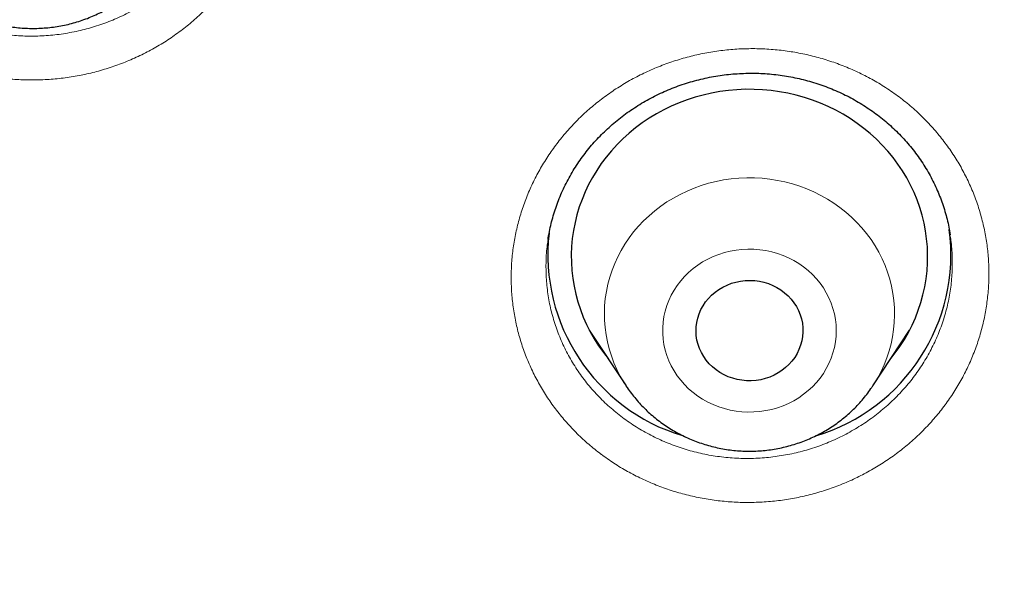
# Model space of a CAD drawing. Header units: millimetres. Extents: x 8 to 436, y 12 to 763.
# Tile 230 of 256: x 245.68 to 253.97, y 729.93 to 734.61. Entities that reach past the tile are written whole.
import ezdxf

# ---------------------------------------------------------------- set-up
doc = ezdxf.new("R2010")
doc.units = ezdxf.units.MM

msp = doc.modelspace()

# ---------------------------------------------------------------- linework, layer by layer
at = {"color": 7, "linetype": 'Continuous', "lineweight": 30}
for p, q in [((250.1338, 732.7603), (250.1329, 732.7546)), ((250.4786, 731.9925), (250.7883, 731.5223)), ((252.8656, 731.5223), (253.1753, 731.9925)), ((250.5254, 731.9214), (250.5124, 731.9343)), ((250.7896, 731.5203), (250.7883, 731.5223))]:
    msp.add_line(p, q, dxfattribs=at)
at = {"color": 252, "linetype": 'Continuous', "lineweight": 0}
for p, q in [((250.5232, 731.9248), (250.5101, 731.9382)), ((253.1497, 731.9482), (253.1388, 731.9371)), ((250.8025, 731.5013), (250.7896, 731.5203))]:
    msp.add_line(p, q, dxfattribs=at)
at = {"color": 7, "linetype": 'Continuous', "lineweight": 30, "flags": 128}
for points in [[(253.0166, 731.7515), (253.0537, 731.7989), (253.0936, 731.855), (253.1307, 731.913), (253.1648, 731.9725), (253.1958, 732.0335), (253.2236, 732.0959), (253.2482, 732.1594), (253.2696, 732.2239), (253.2876, 732.2894), (253.3023, 732.3555), (253.3136, 732.4223), (253.3215, 732.4895), (253.3259, 732.557), (253.3269, 732.6246), (253.3244, 732.6921), (253.3185, 732.7595), (253.3092, 732.8265), (253.2964, 732.893), (253.2803, 732.9589), (253.2608, 733.024), (253.2381, 733.0881), (253.2121, 733.1512), (253.1829, 733.2129), (253.1505, 733.2733), (253.1152, 733.3322), (253.0769, 733.3894), (253.0357, 733.4448), (252.9917, 733.4983), (252.945, 733.5498), (252.8958, 733.5991), (252.8441, 733.6461), (252.7901, 733.6907), (252.7338, 733.7329), (252.6755, 733.7724), (252.6152, 733.8093), (252.5531, 733.8434), (252.4894, 733.8747), (252.4241, 733.9031), (252.3574, 733.9285), (252.2895, 733.9509), (252.2206, 733.9702), (252.1507, 733.9864), (252.0801, 733.9994), (252.009, 734.0092), (251.9374, 734.0158), (251.8655, 734.0191), (251.7936, 734.0193), (251.7217, 734.0161), (251.6501, 734.0098), (251.5789, 734.0002), (251.5082, 733.9874), (251.4383, 733.9715), (251.3693, 733.9524), (251.3014, 733.9302), (251.2346, 733.905), (251.1692, 733.8769), (251.1053, 733.8458), (251.0431, 733.8118), (250.9827, 733.7751), (250.9242, 733.7358), (250.8678, 733.6938), (250.8136, 733.6493), (250.7618, 733.6025), (250.7124, 733.5534), (250.6655, 733.5021), (250.6214, 733.4487), (250.5799, 733.3934), (250.5414, 733.3363), (250.5058, 733.2776), (250.4733, 733.2173), (250.4439, 733.1556), (250.4176, 733.0927), (250.3946, 733.0286), (250.3749, 732.9636), (250.3586, 732.8978), (250.3456, 732.8313), (250.336, 732.7643), (250.3298, 732.6969), (250.3271, 732.6294), (250.3279, 732.5618), (250.332, 732.4943), (250.3397, 732.4271), (250.3507, 732.3603), (250.3652, 732.2941), (250.383, 732.2286), (250.4041, 732.164), (250.4285, 732.1004), (250.4561, 732.0379), (250.4869, 731.9768), (250.5207, 731.9172), (250.5576, 731.8591), (250.5973, 731.8028), (250.6374, 731.7515)], [(251.5464, 731.657), (251.5164, 731.6816), (251.4888, 731.7086), (251.4639, 731.7378), (251.4418, 731.7689), (251.4228, 731.8017), (251.4069, 731.836), (251.3943, 731.8715), (251.385, 731.9079), (251.3793, 731.9449), (251.377, 731.9823), (251.3783, 732.0197), (251.383, 732.0568), (251.3913, 732.0934), (251.4029, 732.1292), (251.4179, 732.1638), (251.4361, 732.1971), (251.4573, 732.2288), (251.4814, 732.2585), (251.5083, 732.2861), (251.5376, 732.3114), (251.5692, 732.3342), (251.6028, 732.3543), (251.6382, 732.3714), (251.675, 732.3856), (251.713, 732.3967), (251.7519, 732.4046), (251.7915, 732.4092), (251.8312, 732.4105), (251.871, 732.4084), (251.9104, 732.4031), (251.9492, 732.3946), (251.987, 732.3828), (252.0235, 732.368), (252.0585, 732.3502), (252.0917, 732.3296), (252.1228, 732.3062), (252.1516, 732.2804), (252.1779, 732.2523), (252.2014, 732.2221), (252.222, 732.1901), (252.2395, 732.1565), (252.2538, 732.1216), (252.2647, 732.0856), (252.2722, 732.0489), (252.2762, 732.0117), (252.2768, 731.9742), (252.2737, 731.9369), (252.2672, 731.9), (252.2573, 731.8638), (252.2439, 731.8286), (252.2273, 731.7946), (252.2076, 731.7621), (252.1849, 731.7313), (252.1594, 731.7026), (252.1313, 731.6761), (252.1008, 731.6521), (252.0682, 731.6306), (252.0337, 731.612), (251.9975, 731.5963), (251.9601, 731.5837), (251.9216, 731.5742), (251.8823, 731.568), (251.8426, 731.565), (251.8028, 731.5654), (251.7632, 731.569), (251.7241, 731.576), (251.6858, 731.5861), (251.6485, 731.5994), (251.6127, 731.6157), (251.5786, 731.635), (251.5464, 731.657)]]:
    msp.add_lwpolyline(points, dxfattribs=at)
at = {"color": 252, "linetype": 'Continuous', "lineweight": 0, "flags": 128}
for points in [[(250.7883, 731.5223), (250.7699, 731.5513), (250.7388, 731.6049), (250.7108, 731.6601), (250.686, 731.7166), (250.6644, 731.7742), (250.6461, 731.8329), (250.6311, 731.8924), (250.6196, 731.9525), (250.6114, 732.0131), (250.6067, 732.0741), (250.6055, 732.1352), (250.6077, 732.1963), (250.6134, 732.2571), (250.6225, 732.3176), (250.6351, 732.3776), (250.651, 732.4369), (250.6702, 732.4952), (250.6927, 732.5526), (250.7185, 732.6087), (250.7474, 732.6634), (250.7793, 732.7167), (250.8142, 732.7682), (250.852, 732.818), (250.8926, 732.8658), (250.9358, 732.9114), (250.9815, 732.9549), (251.0296, 732.996), (251.08, 733.0347), (251.1325, 733.0707), (251.187, 733.1041), (251.2432, 733.1347), (251.3012, 733.1625), (251.3606, 733.1873), (251.4213, 733.2092), (251.4832, 733.2279), (251.5461, 733.2435), (251.6098, 733.256), (251.6741, 733.2653), (251.7388, 733.2713), (251.8037, 733.2741), (251.8688, 733.2736), (251.9337, 733.2699), (251.9983, 733.263), (252.0624, 733.2528), (252.1259, 733.2394), (252.1885, 733.2229), (252.2501, 733.2032), (252.3105, 733.1806), (252.3695, 733.1549), (252.427, 733.1263), (252.4828, 733.0949), (252.5367, 733.0607), (252.5886, 733.0239), (252.6383, 732.9845), (252.6858, 732.9427), (252.7308, 732.8986), (252.7732, 732.8523), (252.813, 732.804), (252.85, 732.7537), (252.8841, 732.7016), (252.9151, 732.6479), (252.9431, 732.5928), (252.968, 732.5363), (252.9896, 732.4787), (253.0079, 732.42), (253.0228, 732.3605), (253.0344, 732.3004), (253.0425, 732.2398), (253.0472, 732.1788), (253.0485, 732.1177), (253.0462, 732.0566), (253.0406, 731.9958), (253.0314, 731.9352), (253.0189, 731.8753), (253.003, 731.816), (252.9837, 731.7577), (252.9612, 731.7003), (252.9355, 731.6442), (252.9066, 731.5894), (252.8746, 731.5362), (252.8657, 731.5225)], [(252.2824, 732.5243), (252.2419, 732.5525), (252.1995, 732.5781), (252.1552, 732.6008), (252.1094, 732.6206), (252.0623, 732.6374), (252.014, 732.6511), (251.9648, 732.6617), (251.915, 732.669), (251.8648, 732.6731), (251.8144, 732.6739), (251.764, 732.6715), (251.714, 732.6657), (251.6644, 732.6568), (251.6157, 732.6447), (251.568, 732.6294), (251.5215, 732.6111), (251.4764, 732.5898), (251.433, 732.5656), (251.3915, 732.5387), (251.3521, 732.5092), (251.3149, 732.4771), (251.2802, 732.4428), (251.2481, 732.4062), (251.2188, 732.3677), (251.1923, 732.3274), (251.1689, 732.2854), (251.1486, 732.2421), (251.1315, 732.1975), (251.1178, 732.1519), (251.1074, 732.1055), (251.1004, 732.0586), (251.097, 732.0113), (251.097, 731.9639), (251.1004, 731.9166), (251.1074, 731.8697), (251.1178, 731.8233), (251.1315, 731.7778), (251.1486, 731.7332), (251.1689, 731.6898), (251.1923, 731.6478), (251.2188, 731.6075), (251.2481, 731.569), (251.2802, 731.5324), (251.3149, 731.4981), (251.3521, 731.4661), (251.3915, 731.4365), (251.433, 731.4096), (251.4764, 731.3854), (251.5215, 731.3641), (251.568, 731.3458), (251.6157, 731.3306), (251.6644, 731.3184), (251.714, 731.3095), (251.764, 731.3038), (251.8144, 731.3013), (251.8648, 731.3021), (251.915, 731.3062), (251.9648, 731.3135), (252.014, 731.3241), (252.0623, 731.3378), (252.1094, 731.3546), (252.1552, 731.3744), (252.1995, 731.3972), (252.2419, 731.4227), (252.2824, 731.451), (252.3207, 731.4818), (252.3567, 731.515), (252.3901, 731.5504), (252.4209, 731.588), (252.4488, 731.6275), (252.4738, 731.6686), (252.4956, 731.7113), (252.5143, 731.7553), (252.5297, 731.8004), (252.5418, 731.8464), (252.5505, 731.8931), (252.5557, 731.9403), (252.5574, 731.9876), (252.5557, 732.035), (252.5505, 732.0821), (252.5418, 732.1288), (252.5297, 732.1748), (252.5143, 732.2199), (252.4956, 732.2639), (252.4738, 732.3066), (252.4488, 732.3478), (252.4209, 732.3872), (252.3901, 732.4248), (252.3567, 732.4602), (252.3207, 732.4935), (252.2824, 732.5243)]]:
    msp.add_lwpolyline(points, dxfattribs=at)
at = {"color": 7, "linetype": 'Continuous', "lineweight": 30}
for centre, radius, start, end in [((251.7234, 732.6285), 1.5934, 173.48816, 253.1982), ((251.9278, 732.6296), 1.5954, 286.66057, 7.58025)]:
    msp.add_arc(centre, radius, start, end, dxfattribs=at)
for points, knots in [([(279.178, 720.7214), (279.1775, 720.7301), (279.1765, 720.7475), (279.1747, 720.7797), (279.1724, 720.8184), (279.1698, 720.8625), (279.167, 720.9097), (279.1632, 720.9723), (279.1582, 721.052), (279.1528, 721.1359), (279.1477, 721.2125), (279.1433, 721.277), (279.1389, 721.339), (279.135, 721.3948), (279.1314, 721.4437), (279.1283, 721.4856), (279.1257, 721.5205), (279.1236, 721.5488), (279.1217, 721.5736), (279.1199, 721.5982), (279.1177, 721.6256), (279.1148, 721.6631), (279.111, 721.7121), (279.106, 721.7742), (279.0983, 721.8686), (279.0876, 721.9952), (279.0737, 722.1537), (279.0585, 722.3193), (279.0419, 722.492), (279.0239, 722.6715), (278.9997, 722.9034), (278.969, 723.1811), (278.9314, 723.4983), (278.9026, 723.727), (278.884, 723.8693), (278.8764, 723.9268), (278.8697, 723.977), (278.864, 724.0195), (278.8593, 724.0544), (278.8556, 724.0814), (278.8528, 724.1017), (278.8504, 724.1198), (278.8475, 724.1405), (278.8438, 724.1672), (278.8387, 724.204), (278.832, 724.2519), (278.8238, 724.31), (278.8149, 724.3727), (278.8056, 724.4371), (278.7929, 724.5245), (278.7763, 724.636), (278.7542, 724.7819), (278.7294, 724.942), (278.7015, 725.117), (278.6681, 725.3211), (278.6284, 725.5555), (278.5818, 725.8213), (278.5316, 726.0969), (278.4776, 726.3821), (278.4325, 726.6123), (278.3977, 726.7846), (278.3749, 726.8965), (278.3515, 727.0096), (278.328, 727.1216), (278.3052, 727.229), (278.2842, 727.3264), (278.2654, 727.4129), (278.2487, 727.4888), (278.2338, 727.5561), (278.2208, 727.6148), (278.2102, 727.6618), (278.202, 727.6983), (278.1958, 727.7255), (278.1908, 727.7479), (278.1868, 727.7654), (278.1836, 727.7795), (278.1802, 727.7943), (278.1758, 727.8137), (278.1697, 727.8402), (278.1622, 727.8728), (278.1536, 727.9103), (278.1411, 727.9642), (278.1241, 728.0369), (278.102, 728.1312), (278.0768, 728.2371), (278.0485, 728.3545), (278.0156, 728.4892), (277.9785, 728.6391), (277.9381, 728.7995), (277.8972, 728.9596), (277.8564, 729.1164), (277.8159, 729.2699), (277.7757, 729.42), (277.7358, 729.5668), (277.6863, 729.7462), (277.6275, 729.956), (277.5593, 730.1934), (277.4927, 730.4204), (277.428, 730.637), (277.3651, 730.8431), (277.3045, 731.0387), (277.2462, 731.2237), (277.1893, 731.4013), (277.1341, 731.5712), (277.0809, 731.7328), (277.0401, 731.855), (277.0111, 731.9412), (276.993, 731.9949), (276.9754, 732.0467), (276.9587, 732.0957), (276.9436, 732.1399), (276.9307, 732.1773), (276.9205, 732.207), (276.9119, 732.2319), (276.9032, 732.257), (276.8927, 732.2875), (276.8796, 732.3253), (276.8628, 732.3734), (276.8427, 732.4306), (276.8201, 732.4951), (276.7965, 732.5618), (276.7609, 732.6621), (276.7119, 732.7985), (276.6483, 732.9734), (276.5804, 733.1578), (276.5079, 733.3515), (276.4309, 733.5546), (276.3489, 733.7671), (276.2618, 733.9895), (276.1689, 734.2225), (276.0701, 734.4662), (275.9651, 734.7206), (275.8537, 734.9855), (275.7356, 735.2608), (275.6107, 735.5466), (275.501, 735.7922), (275.4089, 735.9955), (275.3373, 736.1519), (275.2666, 736.3046), (275.199, 736.4491), (275.1357, 736.5833), (275.0787, 736.7029), (275.028, 736.8086), (274.9832, 736.9014), (274.947, 736.976), (274.9186, 737.0343), (274.8976, 737.0773), (274.8789, 737.1153), (274.8636, 737.1465), (274.8519, 737.1702), (274.8437, 737.1868), (274.8372, 737.2), (274.8307, 737.2132), (274.8213, 737.2322), (274.8083, 737.2584), (274.7913, 737.2927), (274.7703, 737.3349), (274.7452, 737.3853), (274.7157, 737.4441), (274.6823, 737.5106), (274.6451, 737.5843), (274.558, 737.756), (274.4212, 738.0218), (274.2515, 738.3441), (274.0982, 738.6299), (273.962, 738.8798), (273.8248, 739.1277), (273.6856, 739.3754), (273.5306, 739.6471), (273.357, 739.9461), (273.1626, 740.2745), (272.959, 740.6116), (272.7548, 740.9429), (272.5507, 741.2676), (272.3897, 741.519), (272.2668, 741.7085), (272.1861, 741.832), (272.1082, 741.9503), (272.0328, 742.064), (271.9604, 742.1727), (271.8911, 742.2758), (271.8272, 742.3704), (271.7688, 742.4566), (271.7157, 742.5344), (271.669, 742.6026), (271.6283, 742.6618), (271.5936, 742.7121), (271.5641, 742.7547), (271.5403, 742.7891), (271.5214, 742.8163), (271.5038, 742.8417), (271.4833, 742.8711), (271.4572, 742.9085), (271.4254, 742.954), (271.388, 743.0074), (271.3451, 743.0683), (271.2967, 743.1368), (271.2426, 743.213), (271.1824, 743.2976), (271.1158, 743.3905), (271.0428, 743.4919), (270.9646, 743.5997), (270.8832, 743.7114), (270.7189, 743.9351), (270.4816, 744.2532), (270.1673, 744.6642), (269.8501, 745.0697), (269.5172, 745.4852), (269.1682, 745.9102), (268.8609, 746.2751), (268.6004, 746.5784), (268.3917, 746.8179), (268.1876, 747.049), (267.9884, 747.2713), (267.7944, 747.4852), (267.6056, 747.6906), (267.4223, 747.8878), (267.2789, 748.0402), (267.1742, 748.1506), (267.1068, 748.2214), (267.0403, 748.2909), (266.9759, 748.3579), (266.9156, 748.4204), (266.8615, 748.4763), (266.8145, 748.5247), (266.7752, 748.565), (266.7433, 748.5977), (266.7186, 748.623), (266.6999, 748.642), (266.6837, 748.6586), (266.6659, 748.6767), (266.6378, 748.7053), (266.5981, 748.7457), (266.546, 748.7984), (266.4844, 748.8606), (266.4129, 748.9325), (266.3309, 749.0145), (266.2398, 749.1051), (266.1396, 749.2043), (266.0368, 749.3053), (265.9324, 749.4073), (265.8273, 749.5092), (265.7156, 749.6169), (265.5971, 749.7302), (265.4722, 749.8489), (265.2836, 750.0267), (265.0338, 750.2591), (264.7075, 750.5569), (264.3661, 750.8625), (264.0097, 751.1748), (263.6567, 751.478), (263.3072, 751.7721), (262.9613, 752.0573), (262.6195, 752.3339), (262.2816, 752.602), (261.9705, 752.8442), (261.6857, 753.0624), (261.4265, 753.2581), (261.1689, 753.4499), (260.9128, 753.6377), (260.6584, 753.8218), (260.4057, 754.0021), (260.1549, 754.1786), (259.9491, 754.3215), (259.7909, 754.4302), (259.6828, 754.504), (259.5838, 754.5713), (259.4939, 754.632), (259.4262, 754.6776), (259.3781, 754.7098), (259.3473, 754.7304), (259.3183, 754.7497), (259.2922, 754.7672), (259.2709, 754.7814), (259.2561, 754.7912), (259.2467, 754.7975), (259.2397, 754.8022), (259.2274, 754.8103), (259.2064, 754.8242), (259.1745, 754.8454), (259.1342, 754.8721), (259.0854, 754.9043), (259.0282, 754.942), (258.9624, 754.9851), (258.8881, 755.0337), (258.8052, 755.0877), (258.7136, 755.1469), (258.6136, 755.2114), (258.5068, 755.2798), (258.3954, 755.3508), (258.2816, 755.4228), (258.1329, 755.5163), (257.9476, 755.6318), (257.7241, 755.7694), (257.475, 755.9209), (257.1988, 756.0864), (256.8943, 756.2659), (256.5795, 756.4484), (256.2542, 756.6336), (255.9185, 756.8213), (255.572, 757.0113), (255.2251, 757.1978), (254.8783, 757.3807), (254.5321, 757.5597), (254.1767, 757.7398), (253.8119, 757.9209), (253.4376, 758.1027), (253.0726, 758.2761), (252.7178, 758.4411), (252.3757, 758.597), (252.0324, 758.7502), (251.6924, 758.8988), (251.3584, 759.0417), (251.0306, 759.1791), (250.6987, 759.3154), (250.3632, 759.4503), (250.0247, 759.5834), (249.694, 759.7106), (249.3714, 759.832), (249.0414, 759.9536), (248.705, 760.0747), (248.3631, 760.1949), (248.0325, 760.3084), (247.7132, 760.4156), (247.407, 760.516), (247.1139, 760.6101), (246.834, 760.6981), (246.5653, 760.7808), (246.324, 760.8536), (246.109, 760.9174), (245.9187, 760.9729), (245.7349, 761.0259), (245.5534, 761.0774), (245.3503, 761.1342), (245.1209, 761.1972), (244.8639, 761.2663), (244.5851, 761.3398), (244.2834, 761.4172), (243.958, 761.4985), (243.6206, 761.5804), (243.2712, 761.6625), (242.9098, 761.7447), (242.5437, 761.825), (242.1734, 761.9034), (241.7994, 761.9796), (241.4145, 762.0549), (241.0188, 762.1291), (240.625, 762.1996), (240.2337, 762.2665), (239.8458, 762.3297), (239.4513, 762.3908), (239.0534, 762.4491), (238.6552, 762.5043), (238.2576, 762.5561), (237.7508, 762.618), (237.1351, 762.6862), (236.411, 762.7558), (235.6723, 762.8161), (234.9192, 762.8662), (234.152, 762.9053), (233.3883, 762.9325), (232.6282, 762.948), (231.933, 762.9515), (231.3023, 762.9462), (230.7357, 762.935), (230.1715, 762.9174), (229.6102, 762.8935), (229.0541, 762.8636), (228.5159, 762.8287), (227.9972, 762.7895), (227.4978, 762.7467), (227.0073, 762.6998), (226.5257, 762.649), (226.0351, 762.5925), (225.5365, 762.53), (225.0305, 762.4613), (224.5357, 762.3891), (224.052, 762.3136), (223.5794, 762.2352), (223.118, 762.1541), (222.6677, 762.0707), (222.2078, 761.9813), (221.7345, 761.8845), (221.2431, 761.779), (220.7494, 761.6677), (220.2524, 761.5503), (219.7523, 761.4268), (219.2491, 761.297), (218.7823, 761.1712), (218.3521, 761.051), (217.9588, 760.9377), (217.5636, 760.8201), (217.193, 760.7065), (216.8448, 760.5969), (216.5173, 760.4913), (216.1822, 760.3806), (215.8333, 760.2626), (215.4706, 760.1367), (215.0939, 760.0026), (214.7091, 759.8619), (214.3164, 759.7146), (213.9159, 759.5604), (213.5079, 759.399), (213.104, 759.2349), (212.7044, 759.0684), (212.3088, 758.8994), (211.9055, 758.7229), (211.4948, 758.5386), (211.0767, 758.3462), (210.6515, 758.1456), (210.2193, 757.9364), (209.7803, 757.7185), (209.3347, 757.4916), (208.8828, 757.2555), (208.4246, 757.0099), (208.0492, 756.8033), (207.7573, 756.6397), (207.5502, 756.5223), (207.3421, 756.403), (207.1359, 756.2833), (206.9347, 756.1652), (206.7452, 756.0528), (206.5678, 755.9464), (206.4021, 755.8462), (206.2442, 755.7498), (206.0941, 755.6574), (205.9451, 755.565), (205.798, 755.4729), (205.6535, 755.3818), (205.5192, 755.2964), (205.3949, 755.2169), (205.2813, 755.1437), (205.178, 755.0768), (205.0851, 755.0162), (205.0016, 754.9615), (204.9317, 754.9156), (204.874, 754.8775), (204.8268, 754.8463), (204.7838, 754.8178), (204.7436, 754.791), (204.7053, 754.7655), (204.665, 754.7386), (204.6198, 754.7084), (204.5669, 754.6729), (204.5072, 754.6327), (204.4345, 754.5837), (204.3481, 754.5251), (204.2468, 754.456), (204.1364, 754.3803), (204.0168, 754.2978), (203.889, 754.209), (203.7532, 754.1139), (203.6095, 754.0126), (203.4573, 753.9044), (203.2955, 753.7884), (203.1251, 753.6651), (202.95, 753.5372), (202.7753, 753.4082), (202.6037, 753.2805), (202.4355, 753.154), (202.2706, 753.0289), (202.0683, 752.8739), (201.8309, 752.6899), (201.5613, 752.4776), (201.3018, 752.2702), (201.0522, 752.0679), (200.8138, 751.8719), (200.5863, 751.6824), (200.3694, 751.4995), (200.1616, 751.3221), (199.9615, 751.1492), (199.7691, 750.981), (199.5845, 750.8178), (199.4087, 750.6609), (199.2407, 750.5093), (199.079, 750.362), (198.9224, 750.218), (198.7501, 750.058), (198.5636, 749.883), (198.3648, 749.6941), (198.175, 749.5116), (197.9942, 749.3358), (197.8526, 749.1966), (197.7474, 749.0924), (197.6762, 749.0216), (197.6066, 748.9521), (197.5396, 748.8848), (197.4811, 748.8259), (197.4322, 748.7764), (197.3931, 748.7367), (197.359, 748.7021), (197.3297, 748.6722), (197.305, 748.6471), (197.2827, 748.6243), (197.2593, 748.6003), (197.2312, 748.5716), (197.1974, 748.5369), (197.1579, 748.4963), (197.1126, 748.4495), (197.0616, 748.3968), (196.9992, 748.332), (196.9245, 748.2541), (196.8364, 748.1617), (196.7395, 748.0596), (196.6339, 747.9475), (196.4999, 747.8043), (196.3411, 747.6329), (196.1618, 747.437), (195.9855, 747.2423), (195.8131, 747.0496), (195.6443, 746.8588), (195.451, 746.6377), (195.2349, 746.3871), (194.998, 746.1078), (194.7691, 745.8336), (194.5482, 745.5646), (194.3363, 745.3026), (194.1332, 745.0476), (193.9385, 744.7996), (193.7509, 744.5572), (193.5896, 744.3459), (193.4539, 744.166), (193.3436, 744.0186), (193.2399, 743.8788), (193.1431, 743.7474), (193.0532, 743.6242), (192.9713, 743.5114), (192.8973, 743.4088), (192.8307, 743.3159), (192.7699, 743.2307), (192.7149, 743.1531), (192.6636, 743.0807), (192.6167, 743.0141), (192.5747, 742.9541), (192.5397, 742.9041), (192.5145, 742.868), (192.4969, 742.8426), (192.4833, 742.8231), (192.4667, 742.7991), (192.4449, 742.7678), (192.4173, 742.7278), (192.3858, 742.6822), (192.351, 742.6316), (192.3136, 742.5772), (192.2734, 742.5185), (192.232, 742.4576), (192.1903, 742.3963), (192.1486, 742.3346), (192.0434, 742.1786), (191.8638, 741.909), (191.611, 741.5213), (191.4016, 741.1921), (191.2433, 740.939), (191.1344, 740.7632), (191.0214, 740.5787), (190.9037, 740.3843), (190.7812, 740.1796), (190.6542, 739.9646), (190.5234, 739.7403), (190.389, 739.5065), (190.2615, 739.2816), (190.1413, 739.0666), (190.0288, 738.8629), (189.9145, 738.6532), (189.7986, 738.4378), (189.698, 738.2481), (189.6147, 738.0895), (189.5508, 737.9667), (189.492, 737.853), (189.4384, 737.7485), (189.3899, 737.6533), (189.3463, 737.5673), (189.3076, 737.4906), (189.2747, 737.4251), (189.2473, 737.3701), (189.2248, 737.3251), (189.2062, 737.2877), (189.1912, 737.2575), (189.1782, 737.2311), (189.165, 737.2044), (189.149, 737.172), (189.1291, 737.1317), (189.1049, 737.0822), (189.0762, 737.0236), (189.0433, 736.956), (189.0092, 736.8856), (188.9744, 736.8137), (188.9402, 736.7423), (188.9048, 736.6684), (188.8694, 736.5938), (188.7948, 736.4362), (188.6837, 736.1982), (188.5526, 735.9112), (188.4403, 735.6609), (188.3446, 735.4445), (188.2495, 735.226), (188.1525, 734.9997), (188.052, 734.7614), (187.9482, 734.5109), (187.8413, 734.248), (187.7314, 733.9726), (187.619, 733.6848), (187.5295, 733.4507), (187.4632, 733.2744), (187.4211, 733.1615), (187.3806, 733.052), (187.3426, 732.9485), (187.3074, 732.8518), (187.2733, 732.7573), (187.2405, 732.6658), (187.2093, 732.5783), (187.1818, 732.5004), (187.1582, 732.4335), (187.1385, 732.377), (187.1223, 732.3307), (187.1091, 732.2925), (187.0987, 732.2625), (187.09, 732.2373), (187.0813, 732.2123), (187.0705, 732.1809), (187.0566, 732.1404), (187.0391, 732.0892), (187.0182, 732.0277), (186.9939, 731.9561), (186.9682, 731.8796), (186.9413, 731.7993), (186.9137, 731.7162), (186.8839, 731.626), (186.8521, 731.5286), (186.8186, 731.4255), (186.769, 731.2713), (186.7052, 731.0699), (186.6202, 730.7958), (186.5305, 730.4995), (186.4373, 730.1823), (186.3491, 729.8735), (186.2657, 729.5732), (186.1866, 729.2802), (186.1061, 728.9737), (186.0247, 728.6534), (185.9623, 728.3996), (185.9218, 728.2312), (185.9017, 728.1466), (185.8828, 728.0666), (185.8659, 727.9943), (185.8514, 727.9319), (185.8397, 727.8812), (185.8306, 727.8414), (185.8236, 727.8109), (185.8175, 727.7841), (185.8114, 727.7575), (185.8049, 727.7286), (185.7978, 727.6973), (185.7878, 727.6531), (185.7747, 727.5943), (185.758, 727.5194), (185.7382, 727.4295), (185.7151, 727.3234), (185.6885, 727.1995), (185.6599, 727.0643), (185.6294, 726.9175), (185.5971, 726.7593), (185.5631, 726.5897), (185.5288, 726.4141), (185.4942, 726.2333), (185.4595, 726.0477), (185.4239, 725.8525), (185.3877, 725.6477), (185.3508, 725.4333), (185.314, 725.2129), (185.2776, 724.9866), (185.2491, 724.8039), (185.2281, 724.665), (185.2147, 724.5756), (185.2024, 724.4921), (185.1907, 724.4117), (185.1798, 724.3356), (185.1699, 724.2653), (185.1616, 724.2065), (185.1549, 724.1583), (185.1496, 724.1192), (185.1451, 724.0864), (185.1401, 724.0502), (185.1339, 724.0039), (185.1257, 723.9428), (185.116, 723.8695), (185.1049, 723.7841), (185.0924, 723.6867), (185.0788, 723.5783), (185.0646, 723.4626), (185.0475, 723.3198), (185.0279, 723.1516), (185.003, 722.928), (184.9757, 722.6704), (184.9468, 722.3775), (184.9257, 722.148), (184.9118, 721.9878), (184.9046, 721.9029), (184.8984, 721.8287), (184.8933, 721.7652), (184.889, 721.7123), (184.8857, 721.6701), (184.8835, 721.6413), (184.8821, 721.6231), (184.8811, 721.6103), (184.8798, 721.5942), (184.8781, 721.5713), (184.8758, 721.5409), (184.873, 721.5031), (184.8677, 721.432), (184.8601, 721.3269), (184.8522, 721.2115), (184.8458, 721.1138), (184.8409, 721.0375), (184.8362, 720.9631), (184.832, 720.8932), (184.8282, 720.83), (184.825, 720.7735), (184.823, 720.738), (184.822, 720.7214)], [0, 0, 0, 0, 0.000191, 0.000381, 0.000677, 0.000995, 0.001342, 0.001718, 0.00237, 0.003096, 0.003563, 0.004054, 0.004515, 0.004925, 0.005284, 0.005591, 0.005847, 0.006052, 0.006215, 0.006394, 0.006595, 0.00682, 0.00722, 0.007678, 0.008192, 0.009307, 0.010475, 0.011696, 0.012969, 0.014295, 0.015667, 0.018103, 0.020449, 0.022705, 0.023183, 0.023611, 0.023983, 0.024298, 0.024557, 0.02476, 0.024899, 0.02501, 0.025162, 0.02536, 0.025604, 0.025981, 0.026429, 0.026899, 0.027378, 0.027866, 0.02885, 0.029868, 0.031124, 0.032428, 0.033781, 0.035692, 0.037679, 0.03974, 0.041876, 0.044087, 0.044917, 0.045756, 0.046606, 0.047465, 0.048283, 0.049028, 0.049664, 0.050235, 0.050742, 0.051184, 0.051562, 0.051804, 0.05201, 0.052178, 0.05231, 0.052405, 0.052498, 0.052644, 0.052845, 0.053099, 0.053382, 0.053694, 0.054319, 0.055032, 0.055832, 0.056721, 0.057698, 0.058892, 0.060132, 0.061348, 0.06254, 0.063707, 0.06485, 0.065968, 0.067063, 0.068956, 0.070772, 0.07251, 0.074171, 0.075755, 0.077259, 0.078684, 0.080027, 0.081368, 0.082617, 0.083775, 0.084205, 0.084621, 0.085022, 0.085409, 0.08576, 0.086051, 0.086281, 0.086451, 0.086631, 0.086868, 0.087161, 0.087511, 0.087991, 0.088496, 0.089015, 0.089548, 0.090839, 0.092205, 0.093647, 0.095164, 0.096757, 0.098425, 0.100175, 0.102013, 0.10394, 0.105956, 0.108061, 0.110255, 0.112538, 0.114909, 0.116161, 0.117436, 0.118684, 0.119851, 0.120936, 0.121939, 0.122755, 0.123508, 0.124198, 0.124575, 0.12493, 0.125247, 0.125503, 0.125692, 0.125825, 0.12591, 0.126014, 0.126149, 0.126375, 0.126654, 0.126989, 0.127407, 0.127888, 0.128432, 0.129038, 0.129696, 0.132651, 0.135588, 0.137673, 0.13975, 0.141817, 0.143875, 0.145964, 0.148655, 0.151434, 0.154301, 0.157256, 0.159929, 0.162671, 0.163766, 0.164856, 0.165886, 0.166854, 0.167829, 0.168731, 0.16956, 0.170317, 0.171, 0.17161, 0.172119, 0.172562, 0.172941, 0.173248, 0.173473, 0.173662, 0.173921, 0.174252, 0.174655, 0.175131, 0.17567, 0.176278, 0.176956, 0.177704, 0.178537, 0.179443, 0.180421, 0.181434, 0.182449, 0.186456, 0.190059, 0.193687, 0.197633, 0.201607, 0.20561, 0.207968, 0.210263, 0.212486, 0.214638, 0.216719, 0.218728, 0.220667, 0.222534, 0.223248, 0.223952, 0.224644, 0.225325, 0.225959, 0.226518, 0.227003, 0.227413, 0.227734, 0.227988, 0.228175, 0.228311, 0.228488, 0.228721, 0.229176, 0.229709, 0.230321, 0.231064, 0.231897, 0.23282, 0.233834, 0.234938, 0.235926, 0.236978, 0.238092, 0.239269, 0.240508, 0.241803, 0.244849, 0.247848, 0.251304, 0.254697, 0.258026, 0.261293, 0.264498, 0.267639, 0.270717, 0.273737, 0.276079, 0.278395, 0.280684, 0.282947, 0.285184, 0.287394, 0.289578, 0.291731, 0.292742, 0.293673, 0.294524, 0.295295, 0.295987, 0.296265, 0.296529, 0.296777, 0.297009, 0.297198, 0.297323, 0.297388, 0.297439, 0.297503, 0.297703, 0.297975, 0.298319, 0.298734, 0.299221, 0.299781, 0.300411, 0.301114, 0.301889, 0.302735, 0.30365, 0.304592, 0.305548, 0.306518, 0.308333, 0.310196, 0.312105, 0.314538, 0.317044, 0.319622, 0.322273, 0.324996, 0.327793, 0.330661, 0.333355, 0.336109, 0.338925, 0.341801, 0.344739, 0.347737, 0.350356, 0.353019, 0.355689, 0.358305, 0.360864, 0.363367, 0.365814, 0.368441, 0.371, 0.373491, 0.375915, 0.378271, 0.380907, 0.383452, 0.385907, 0.388272, 0.390547, 0.392693, 0.394752, 0.396724, 0.398609, 0.400054, 0.401443, 0.402777, 0.404078, 0.405411, 0.407213, 0.409078, 0.411006, 0.413274, 0.415623, 0.418054, 0.420567, 0.423161, 0.425837, 0.428435, 0.431105, 0.433848, 0.436663, 0.439551, 0.44224, 0.444988, 0.447794, 0.450609, 0.453417, 0.456219, 0.459013, 0.464116, 0.469195, 0.47425, 0.479638, 0.484999, 0.490332, 0.495638, 0.500915, 0.504886, 0.508841, 0.51278, 0.516704, 0.520603, 0.52444, 0.527998, 0.531497, 0.534937, 0.538319, 0.541643, 0.545283, 0.54885, 0.552344, 0.555766, 0.559114, 0.562389, 0.565592, 0.568721, 0.572219, 0.575729, 0.579271, 0.582845, 0.586452, 0.590091, 0.593762, 0.596611, 0.599479, 0.602366, 0.60528, 0.607631, 0.610045, 0.612522, 0.615062, 0.617802, 0.620612, 0.623492, 0.626441, 0.629461, 0.63255, 0.635709, 0.63867, 0.641702, 0.644806, 0.647981, 0.651228, 0.654547, 0.657937, 0.661399, 0.664933, 0.668539, 0.672216, 0.675965, 0.677637, 0.679323, 0.681023, 0.682733, 0.684393, 0.685983, 0.687418, 0.688792, 0.690104, 0.691354, 0.692542, 0.693837, 0.69505, 0.69618, 0.697228, 0.698193, 0.699061, 0.699849, 0.700558, 0.701188, 0.701634, 0.702031, 0.702395, 0.702734, 0.70306, 0.703378, 0.703765, 0.704221, 0.704735, 0.7053, 0.706091, 0.706963, 0.707915, 0.708949, 0.710063, 0.711236, 0.712488, 0.713817, 0.715224, 0.716741, 0.71831, 0.719859, 0.721384, 0.722884, 0.72436, 0.725812, 0.728339, 0.730788, 0.733161, 0.735456, 0.737675, 0.739779, 0.741808, 0.743763, 0.745644, 0.747486, 0.749251, 0.750939, 0.752551, 0.754116, 0.755642, 0.757128, 0.759176, 0.761145, 0.763034, 0.764845, 0.766577, 0.767315, 0.768037, 0.768743, 0.769434, 0.770083, 0.770535, 0.770935, 0.771285, 0.771583, 0.771839, 0.772043, 0.772273, 0.772561, 0.772909, 0.773317, 0.773785, 0.774313, 0.774901, 0.775725, 0.776643, 0.777657, 0.778765, 0.779967, 0.781894, 0.783814, 0.785706, 0.787571, 0.789408, 0.791217, 0.793926, 0.796571, 0.79915, 0.801666, 0.804116, 0.806459, 0.80874, 0.810958, 0.813114, 0.814516, 0.815854, 0.817115, 0.818299, 0.819404, 0.820432, 0.821329, 0.822158, 0.822917, 0.823607, 0.824228, 0.824849, 0.82538, 0.825823, 0.826177, 0.826339, 0.826495, 0.826696, 0.826973, 0.827326, 0.827754, 0.82818, 0.828663, 0.829192, 0.829729, 0.830267, 0.830807, 0.83135, 0.834367, 0.837866, 0.841441, 0.842878, 0.844381, 0.845955, 0.847599, 0.849345, 0.851164, 0.853056, 0.855021, 0.857059, 0.858711, 0.860408, 0.86215, 0.863938, 0.865764, 0.866852, 0.867862, 0.868797, 0.869654, 0.870435, 0.871139, 0.871767, 0.872318, 0.872747, 0.873114, 0.87342, 0.873663, 0.873853, 0.874064, 0.874317, 0.874646, 0.875049, 0.875525, 0.876075, 0.876699, 0.87724, 0.877827, 0.878434, 0.879038, 0.879637, 0.88226, 0.884799, 0.886562, 0.888282, 0.889995, 0.891796, 0.893689, 0.895676, 0.897756, 0.899929, 0.902195, 0.904553, 0.905442, 0.90634, 0.907203, 0.908012, 0.908767, 0.909468, 0.910225, 0.910907, 0.911513, 0.912045, 0.912469, 0.91283, 0.913126, 0.913358, 0.91353, 0.913714, 0.91394, 0.914259, 0.914657, 0.915134, 0.915689, 0.916323, 0.916911, 0.917554, 0.918251, 0.919003, 0.91981, 0.92064, 0.922571, 0.924464, 0.926964, 0.929394, 0.931755, 0.934046, 0.93627, 0.938449, 0.941038, 0.943564, 0.944215, 0.944862, 0.945483, 0.946029, 0.946501, 0.946898, 0.947178, 0.947402, 0.947587, 0.947786, 0.948004, 0.948241, 0.948495, 0.949004, 0.949568, 0.950188, 0.951034, 0.951966, 0.952982, 0.954085, 0.955272, 0.956545, 0.957902, 0.95922, 0.960609, 0.962069, 0.963599, 0.9652, 0.966873, 0.968535, 0.970262, 0.970958, 0.971637, 0.972259, 0.972822, 0.973432, 0.973955, 0.974392, 0.974743, 0.975029, 0.975262, 0.975473, 0.975837, 0.97629, 0.976833, 0.977464, 0.978186, 0.978996, 0.979869, 0.980753, 0.982163, 0.983598, 0.985707, 0.987868, 0.990081, 0.990785, 0.991411, 0.991958, 0.992426, 0.992816, 0.993126, 0.993358, 0.993453, 0.993528, 0.99364, 0.993808, 0.994032, 0.994312, 0.99464, 0.995599, 0.996627, 0.997179, 0.997748, 0.998306, 0.998808, 0.999257, 0.999653, 1, 1, 1, 1]), ([(244.7612, 735.0795), (244.768, 735.0692), (244.7858, 735.0422), (244.8176, 735.0002), (244.8563, 734.9536), (244.8974, 734.9089), (244.9408, 734.8662), (244.9864, 734.8257), (245.034, 734.7875), (245.0837, 734.7516), (245.1351, 734.7182), (245.1883, 734.6872), (245.243, 734.6589), (245.2992, 734.6333), (245.3566, 734.6105), (245.4152, 734.5904), (245.4748, 734.5733), (245.5353, 734.559), (245.5964, 734.5477), (245.6581, 734.5394), (245.7202, 734.5341), (245.7824, 734.5319), (245.8447, 734.5327), (245.907, 734.5365), (245.9689, 734.5434), (246.0304, 734.5532), (246.0914, 734.5661), (246.1515, 734.5819), (246.2108, 734.6006), (246.269, 734.6223), (246.3261, 734.6467), (246.3817, 734.6739), (246.4359, 734.7037), (246.4884, 734.7362), (246.5391, 734.7712), (246.5879, 734.8086), (246.6347, 734.8484), (246.6793, 734.8904), (246.7216, 734.9345), (246.7617, 734.9805), (246.7989, 735.0286), (246.8239, 735.0631), (246.8358, 735.082), (246.8368, 735.0837)], [0, 0, 0, 0, 0.0151983, 0.0401051, 0.0650386, 0.0899998, 0.1149893, 0.1400073, 0.1650539, 0.1901286, 0.2152308, 0.2403596, 0.265514, 0.2906927, 0.3158941, 0.3411167, 0.3663587, 0.3916183, 0.4168936, 0.4421825, 0.4674831, 0.4927932, 0.5181108, 0.5434334, 0.5687583, 0.5940832, 0.6194059, 0.644724, 0.6700351, 0.695337, 0.7206272, 0.7459034, 0.7711633, 0.7964048, 0.8216255, 0.8468237, 0.8719974, 0.897145, 0.9222651, 0.9473567, 0.972419, 0.9974514, 1, 1, 1, 1]), ([(250.132, 732.7548), (250.1326, 732.7597), (250.1363, 732.7875), (250.1461, 732.8376), (250.1613, 732.9048), (250.1798, 732.971), (250.2011, 733.0362), (250.2255, 733.1006), (250.2528, 733.1644), (250.2831, 733.2273), (250.3163, 733.2892), (250.3523, 733.3497), (250.3908, 733.4087), (250.4318, 733.4659), (250.4751, 733.5211), (250.5207, 733.5743), (250.5687, 733.6257), (250.6191, 733.6753), (250.6719, 733.7232), (250.7269, 733.7689), (250.7839, 733.8126), (250.8428, 733.8539), (250.9033, 733.8927), (250.9653, 733.929), (251.0287, 733.9626), (251.0936, 733.9937), (251.1598, 734.0222), (251.2273, 734.0482), (251.2959, 734.0714), (251.3655, 734.0918), (251.4359, 734.1095), (251.5071, 734.1243), (251.579, 734.1363), (251.6513, 734.1454), (251.7237, 734.1516), (251.7963, 734.1549), (251.8687, 734.1553), (251.9411, 734.1529), (252.0133, 734.1475), (252.0852, 734.1392), (252.1567, 734.128), (252.2276, 734.114), (252.298, 734.0971), (252.3673, 734.0774), (252.4356, 734.055), (252.5028, 734.0299), (252.5688, 734.0021), (252.6336, 733.9717), (252.6969, 733.9386), (252.7586, 733.9031), (252.8187, 733.8651), (252.8769, 733.8247), (252.9331, 733.7821), (252.9873, 733.7372), (253.0395, 733.6902), (253.0895, 733.6411), (253.1372, 733.59), (253.1827, 733.5369), (253.2257, 733.4821), (253.2662, 733.4255), (253.304, 733.3674), (253.3392, 733.3077), (253.3716, 733.2467), (253.4012, 733.1845), (253.428, 733.1211), (253.4519, 733.0566), (253.4728, 732.9911), (253.4907, 732.9248), (253.5055, 732.8594), (253.5127, 732.8158), (253.5162, 732.7948)], [0, 0, 0, 0, 0.003246, 0.018343, 0.033366, 0.048285, 0.063146, 0.078014, 0.092979, 0.108014, 0.123087, 0.138166, 0.153207, 0.168176, 0.183044, 0.197838, 0.212613, 0.227487, 0.242409, 0.257359, 0.272317, 0.287256, 0.302156, 0.316998, 0.33179, 0.346538, 0.361374, 0.3762, 0.391021, 0.405842, 0.420668, 0.435504, 0.450354, 0.465224, 0.480039, 0.494824, 0.509596, 0.524365, 0.539136, 0.553918, 0.568715, 0.583535, 0.598385, 0.613228, 0.628005, 0.642813, 0.657642, 0.672487, 0.687344, 0.70221, 0.717081, 0.731952, 0.746813, 0.761649, 0.776512, 0.791401, 0.806312, 0.821242, 0.836187, 0.851141, 0.866101, 0.881067, 0.89602, 0.910994, 0.925971, 0.940958, 0.955957, 0.970975, 0.986015, 1, 1, 1, 1]), ([(253.1477, 731.9445), (253.1464, 731.9431), (253.1427, 731.9392), (253.1388, 731.9355), (253.1362, 731.933)], [0, 0, 0, 0, 0.342634, 1, 1, 1, 1]), ([(250.7899, 731.5204), (250.7925, 731.5163), (250.806, 731.4952), (250.8328, 731.4588), (250.8704, 731.4114), (250.9106, 731.366), (250.9531, 731.3225), (250.9978, 731.2812), (251.0447, 731.242), (251.0936, 731.2052), (251.1443, 731.1708), (251.1969, 731.1389), (251.251, 731.1096), (251.3066, 731.0829), (251.3636, 731.059), (251.4218, 731.0378), (251.481, 731.0195), (251.5411, 731.0041), (251.602, 730.9917), (251.6635, 730.9822), (251.7254, 730.9758), (251.7876, 730.9723), (251.8499, 730.9719), (251.9122, 730.9746), (251.9743, 730.9802), (252.036, 730.9889), (252.0972, 731.0006), (252.1577, 731.0153), (252.2173, 731.0329), (252.276, 731.0534), (252.3335, 731.0768), (252.3897, 731.1029), (252.4444, 731.1317), (252.4976, 731.1632), (252.549, 731.1972), (252.5986, 731.2337), (252.6462, 731.2725), (252.6917, 731.3137), (252.7349, 731.3569), (252.7758, 731.4022), (252.8142, 731.4496), (252.8441, 731.4897), (252.8602, 731.5147), (252.8654, 731.5227)], [0, 0, 0, 0, 0.006037, 0.030934, 0.055857, 0.080807, 0.105786, 0.130793, 0.155828, 0.180892, 0.205984, 0.231103, 0.256247, 0.281417, 0.306609, 0.331824, 0.357059, 0.382312, 0.407581, 0.432865, 0.458161, 0.483468, 0.508783, 0.534104, 0.559429, 0.584754, 0.610078, 0.635398, 0.660712, 0.686018, 0.711313, 0.736595, 0.761862, 0.787111, 0.81234, 0.837547, 0.86273, 0.887888, 0.913019, 0.938122, 0.963196, 0.98824, 1, 1, 1, 1])]:
    msp.add_open_spline(points, degree=3, knots=knots, dxfattribs=at)
at = {"color": 252, "linetype": 'Continuous', "lineweight": 0}
for points, knots in [([(184.8384, 720.7406), (184.844, 720.9295), (184.8785, 722.0866), (185.1388, 724.2021), (185.6287, 727.071), (186.3349, 729.902), (187.232, 732.684), (188.322, 735.4048), (189.5987, 738.0528), (191.0571, 740.6166), (192.6908, 743.0854), (194.4928, 745.4484), (196.4554, 747.6957), (198.5703, 749.8175), (200.8283, 751.8048), (203.2197, 753.6491), (205.7344, 755.3424), (208.3616, 756.8776), (211.09, 758.248), (213.908, 759.4478), (216.8034, 760.4718), (219.7639, 761.3157), (222.7768, 761.9758), (225.8291, 762.4494), (228.908, 762.7344), (232, 762.8295), (235.092, 762.7344), (238.1709, 762.4494), (241.2232, 761.9758), (244.2361, 761.3157), (247.1966, 760.4718), (250.092, 759.4478), (252.91, 758.248), (255.6384, 756.8776), (258.2656, 755.3424), (260.7803, 753.6491), (263.1717, 751.8048), (265.4297, 749.8175), (267.5446, 747.6957), (269.5072, 745.4484), (271.3092, 743.0854), (272.9429, 740.6166), (274.4013, 738.0528), (275.678, 735.4048), (276.768, 732.684), (277.6651, 729.902), (278.3713, 727.071), (278.8612, 724.2021), (279.1215, 722.0866), (279.156, 720.9295), (279.1616, 720.7406)], [0, 0, 0, 0, 0.004208, 0.025764, 0.04732, 0.068876, 0.090432, 0.111989, 0.133545, 0.155101, 0.176657, 0.198213, 0.21977, 0.241326, 0.262882, 0.284438, 0.305994, 0.32755, 0.349107, 0.370663, 0.392219, 0.413775, 0.435331, 0.456888, 0.478444, 0.5, 0.521556, 0.543112, 0.564669, 0.586225, 0.607781, 0.629337, 0.650893, 0.672449, 0.694006, 0.715562, 0.737118, 0.758674, 0.78023, 0.801787, 0.823343, 0.844899, 0.866455, 0.888011, 0.909568, 0.931124, 0.95268, 0.974236, 0.995792, 1, 1, 1, 1]), ([(184.5066, 710.0876), (184.5203, 710.8647), (184.5488, 712.4765), (184.7774, 714.9152), (185.1474, 717.3955), (185.6682, 719.8523), (186.3338, 722.2779), (187.1434, 724.6646), (188.094, 727.0048), (189.1828, 729.2913), (190.4063, 731.5168), (191.7607, 733.6743), (193.2417, 735.7571), (194.8446, 737.7586), (196.5645, 739.6725), (198.3958, 741.4927), (200.3329, 743.2136), (202.3696, 744.8297), (204.4995, 746.336), (206.716, 747.7277), (209.012, 749.0004), (211.3803, 750.1501), (213.8135, 751.1733), (216.304, 752.0666), (218.8438, 752.8273), (221.425, 753.4529), (224.0395, 753.9416), (226.6791, 754.2918), (229.3353, 754.5023), (232, 754.5726), (234.6647, 754.5023), (237.3209, 754.2918), (239.9605, 753.9416), (242.575, 753.4529), (245.1562, 752.8273), (247.696, 752.0666), (250.1865, 751.1733), (252.6197, 750.1501), (254.988, 749.0004), (257.284, 747.7277), (259.5005, 746.336), (261.6304, 744.8297), (263.6671, 743.2136), (265.6042, 741.4927), (267.4355, 739.6725), (269.1554, 737.7586), (270.7583, 735.7571), (272.2393, 733.6743), (273.5937, 731.5168), (274.8172, 729.2913), (275.906, 727.0048), (276.8566, 724.6646), (277.6662, 722.2779), (278.3318, 719.8523), (278.8526, 717.3955), (279.2226, 714.9152), (279.4512, 712.4766), (279.4797, 710.8651), (279.4934, 710.0881)], [0, 0, 0, 0, 0.016668, 0.034569, 0.05247, 0.070372, 0.088273, 0.106174, 0.124075, 0.141977, 0.159878, 0.177779, 0.19568, 0.213582, 0.231483, 0.249384, 0.267286, 0.285187, 0.303088, 0.320989, 0.338891, 0.356792, 0.374693, 0.392594, 0.410496, 0.428397, 0.446298, 0.464199, 0.482101, 0.500002, 0.517903, 0.535804, 0.553706, 0.571607, 0.589508, 0.60741, 0.625311, 0.643212, 0.661113, 0.679015, 0.696916, 0.714817, 0.732718, 0.75062, 0.768521, 0.786422, 0.804323, 0.822225, 0.840126, 0.858027, 0.875928, 0.89383, 0.911731, 0.929632, 0.947534, 0.965435, 0.983336, 1, 1, 1, 1]), ([(186.5014, 709.2301), (186.5197, 710.1698), (186.5562, 712.041), (186.8555, 714.828), (187.3345, 717.579), (188.0104, 720.2938), (188.8785, 722.9723), (189.9356, 725.6032), (191.168, 728.1659), (192.5697, 730.6371), (194.1353, 733.0054), (195.8646, 735.2707), (197.7575, 737.433), (199.8054, 739.4835), (201.9877, 741.4079), (204.289, 743.1869), (206.6999, 744.8119), (209.2201, 746.283), (211.8495, 747.6), (214.5765, 748.7579), (217.3764, 749.7511), (220.2271, 750.5671), (223.1162, 751.2015), (226.0436, 751.6543), (229.0092, 751.9254), (232.0002, 752.0146), (234.9914, 751.9253), (237.9574, 751.6541), (240.885, 751.2013), (243.774, 750.5669), (246.6243, 749.751), (249.4239, 748.7577), (252.151, 747.5996), (254.7808, 746.2824), (257.3011, 744.8113), (259.7119, 743.1863), (262.0129, 741.4075), (264.195, 739.4832), (266.2428, 737.4325), (268.136, 735.2699), (269.8654, 733.0044), (271.4309, 730.6362), (272.8323, 728.1654), (274.0646, 725.6029), (275.1215, 722.972), (275.9896, 720.2933), (276.6655, 717.5784), (277.1445, 714.8275), (277.4438, 712.0407), (277.4803, 710.1696), (277.4986, 709.2301)], [0, 0, 0, 0, 0.020985, 0.041789, 0.062502, 0.083215, 0.104018, 0.125, 0.145986, 0.166791, 0.187505, 0.208217, 0.229019, 0.25, 0.270986, 0.291791, 0.312505, 0.333217, 0.354019, 0.375, 0.395986, 0.416791, 0.437505, 0.458217, 0.479019, 0.5, 0.520986, 0.541791, 0.562505, 0.583217, 0.604019, 0.625, 0.645986, 0.666791, 0.687505, 0.708217, 0.729019, 0.75, 0.770986, 0.791791, 0.812505, 0.833217, 0.854019, 0.875, 0.895985, 0.916789, 0.937502, 0.958215, 0.979017, 1, 1, 1, 1]), ([(244.9285, 734.2823), (244.928, 734.2825), (244.887, 734.3011), (244.8065, 734.3409), (244.691, 734.4079), (244.5803, 734.4822), (244.4752, 734.5633), (244.3762, 734.6508), (244.2839, 734.7446), (244.1984, 734.8444), (244.1199, 734.9495), (244.0491, 735.0592), (243.9864, 735.1731), (243.9321, 735.291), (243.8862, 735.4123), (243.8488, 735.5364), (243.8203, 735.6625), (243.8008, 735.79), (243.7906, 735.9186), (243.7895, 736.0479), (243.7974, 736.1771), (243.8144, 736.3054), (243.8404, 736.4322), (243.8755, 736.5572), (243.9195, 736.6798), (243.9719, 736.7995), (244.0326, 736.9156), (244.1012, 737.0274), (244.1778, 737.1345), (244.2618, 737.2366), (244.3529, 737.3334), (244.4505, 737.4241), (244.554, 737.5082), (244.6633, 737.5853), (244.778, 737.6554), (244.8975, 737.7181), (245.0209, 737.7731), (245.1476, 737.82), (245.2774, 737.8584), (245.4097, 737.8885), (245.5439, 737.9102), (245.6792, 737.9233), (245.8148, 737.9276), (245.9503, 737.9231), (246.0853, 737.9098), (246.2191, 737.888), (246.3509, 737.8578), (246.4818, 737.8187), (246.6111, 737.7703), (246.7381, 737.7127), (246.8589, 737.6477), (246.9732, 737.5757), (247.0807, 737.4975), (247.1825, 737.4125), (247.2781, 737.3213), (247.3668, 737.2243), (247.4482, 737.1217), (247.5222, 737.0139), (247.5886, 736.9014), (247.6468, 736.7851), (247.6966, 736.6655), (247.7376, 736.5428), (247.7699, 736.4175), (247.7933, 736.2902), (247.8078, 736.1618), (247.8131, 736.0329), (247.809, 735.9039), (247.7958, 735.7752), (247.7737, 735.6474), (247.7426, 735.5213), (247.7028, 735.3977), (247.6541, 735.2769), (247.5969, 735.1593), (247.5315, 735.0453), (247.4584, 734.9359), (247.3778, 734.8315), (247.2899, 734.7326), (247.1951, 734.6393), (247.0939, 734.5522), (246.9869, 734.4717), (246.8747, 734.3984), (246.7575, 734.3326), (246.6358, 734.2743), (246.5102, 734.2238), (246.3815, 734.1815), (246.2504, 734.1475), (246.1172, 734.1223), (245.9824, 734.1056), (245.8466, 734.0974), (245.7107, 734.098), (245.5756, 734.1072), (245.4417, 734.1252), (245.3093, 734.1518), (245.179, 734.1869), (245.0514, 734.2295), (244.9694, 734.2648), (244.9285, 734.2823)], [0, 0, 0, 0, 0.000115, 0.010817, 0.021556, 0.032308, 0.043047, 0.053749, 0.064452, 0.075191, 0.085942, 0.096681, 0.107383, 0.118091, 0.128835, 0.139591, 0.150335, 0.161043, 0.171758, 0.18251, 0.193275, 0.204027, 0.214742, 0.225465, 0.236225, 0.246997, 0.257757, 0.26848, 0.279207, 0.28997, 0.300746, 0.31151, 0.322236, 0.332961, 0.343723, 0.354497, 0.365259, 0.375984, 0.386703, 0.397458, 0.408226, 0.418981, 0.4297, 0.44041, 0.451157, 0.461916, 0.472663, 0.483374, 0.494521, 0.505683, 0.51683, 0.527535, 0.538277, 0.549031, 0.559773, 0.570478, 0.581182, 0.591924, 0.602677, 0.613419, 0.624124, 0.634833, 0.64558, 0.656338, 0.667085, 0.677795, 0.688513, 0.699267, 0.710034, 0.720789, 0.731507, 0.742232, 0.752993, 0.763767, 0.774529, 0.785253, 0.79598, 0.806744, 0.81752, 0.828283, 0.83901, 0.849734, 0.860494, 0.871266, 0.882027, 0.89275, 0.903466, 0.914219, 0.924984, 0.935737, 0.946453, 0.957138, 0.967859, 0.978593, 0.989315, 1, 1, 1, 1]), ([(245.0536, 734.6237), (245.0966, 734.6054), (245.1828, 734.5688), (245.3188, 734.5268), (245.4595, 734.4947), (245.6026, 734.4744), (245.7465, 734.4657), (245.8901, 734.4685), (246.0348, 734.4829), (246.1769, 734.5089), (246.3163, 734.5463), (246.4512, 734.5943), (246.5831, 734.6537), (246.7085, 734.7231), (246.827, 734.802), (246.938, 734.8898), (247.0421, 734.9874), (247.137, 735.0927), (247.2219, 735.2048), (247.2963, 735.3225), (247.3609, 735.4472), (247.4138, 735.5758), (247.4552, 735.708), (247.4847, 735.8422), (247.5027, 735.9799), (247.5078, 736.1175), (247.5029, 736.2416), (247.4912, 736.318), (247.4863, 736.3499)], [0, 0, 0, 0, 0.0381364, 0.0765371, 0.1157713, 0.1552934, 0.1935382, 0.232469, 0.2713999, 0.3110408, 0.3493132, 0.3882717, 0.4272303, 0.466899, 0.5051838, 0.5437348, 0.5831246, 0.6228043, 0.6610797, 0.7000393, 0.7389988, 0.7786665, 0.8169134, 0.8558431, 0.8947727, 0.9344092, 0.9726195, 1, 1, 1, 1]), ([(250.5782, 730.9465), (250.5778, 730.9468), (250.5422, 730.9735), (250.4732, 731.0291), (250.3763, 731.1186), (250.2859, 731.2141), (250.2025, 731.3152), (250.1267, 731.4212), (250.0587, 731.532), (249.9988, 731.6472), (249.947, 731.7661), (249.9037, 731.8879), (249.8692, 732.0121), (249.8439, 732.1384), (249.8276, 732.2662), (249.8202, 732.3951), (249.8219, 732.524), (249.8327, 732.6525), (249.8528, 732.7801), (249.882, 732.9063), (249.92, 733.0307), (249.9665, 733.1523), (250.0214, 733.2705), (250.0848, 733.385), (250.1563, 733.4954), (250.2353, 733.6012), (250.3215, 733.7018), (250.4145, 733.7965), (250.514, 733.8849), (250.6197, 733.967), (250.731, 734.0423), (250.8472, 734.1103), (250.9676, 734.1707), (251.0921, 734.2231), (251.2202, 734.2675), (251.3511, 734.3037), (251.4841, 734.3315), (251.6184, 734.3508), (251.7538, 734.3612), (251.8896, 734.3629), (252.0254, 734.3559), (252.1601, 734.3404), (252.2931, 734.3164), (252.424, 734.2836), (252.5523, 734.2425), (252.6775, 734.1932), (252.7988, 734.1362), (252.917, 734.0707), (253.0316, 733.9965), (253.1418, 733.9138), (253.2442, 733.8252), (253.3386, 733.7311), (253.425, 733.6324), (253.5043, 733.5282), (253.576, 733.4193), (253.6397, 733.3062), (253.6949, 733.189), (253.7418, 733.0684), (253.7801, 732.9449), (253.8096, 732.8193), (253.8302, 732.6922), (253.8414, 732.564), (253.8435, 732.435), (253.8366, 732.306), (253.8206, 732.1778), (253.7957, 732.051), (253.7616, 731.926), (253.7187, 731.8032), (253.6672, 731.6832), (253.6075, 731.5668), (253.5398, 731.4545), (253.4642, 731.3469), (253.381, 731.2441), (253.2907, 731.1467), (253.1939, 731.0552), (253.0911, 730.9702), (252.9824, 730.8921), (252.8683, 730.821), (252.7493, 730.7572), (252.6264, 730.701), (252.5, 730.653), (252.3706, 730.6133), (252.2385, 730.5819), (252.1044, 730.5589), (251.9692, 730.5445), (251.8336, 730.5388), (251.698, 730.542), (251.5629, 730.5539), (251.4288, 730.5743), (251.2966, 730.6032), (251.1673, 730.6404), (251.0411, 730.686), (250.9184, 730.7396), (250.7998, 730.801), (250.6855, 730.8693), (250.6139, 730.9208), (250.5782, 730.9465)], [0, 0, 0, 0, 0.0001146, 0.0108172, 0.0215563, 0.0323078, 0.0430469, 0.0537495, 0.0644519, 0.0751908, 0.0859421, 0.096681, 0.1073834, 0.1180908, 0.1288348, 0.1395911, 0.1503351, 0.1610426, 0.1717581, 0.1825101, 0.1932746, 0.2040267, 0.2147422, 0.2254653, 0.236225, 0.2469971, 0.2577568, 0.2684798, 0.2792067, 0.2899702, 0.3007461, 0.3115095, 0.3222363, 0.3329614, 0.3437232, 0.3544974, 0.3652592, 0.3759842, 0.3867029, 0.3974582, 0.4082259, 0.4189812, 0.4296998, 0.4404101, 0.4511571, 0.4619164, 0.4726633, 0.4833736, 0.4945213, 0.5056828, 0.5168304, 0.5275354, 0.538277, 0.549031, 0.5597726, 0.5704776, 0.5811824, 0.5919237, 0.6026774, 0.6134188, 0.6241236, 0.6348334, 0.6455797, 0.6563384, 0.6670847, 0.6777945, 0.6885126, 0.6992673, 0.7100344, 0.7207891, 0.7315072, 0.742232, 0.7529934, 0.7637672, 0.7745286, 0.7852534, 0.7959803, 0.8067438, 0.8175198, 0.8282834, 0.8390102, 0.8497337, 0.8604939, 0.8712665, 0.8820266, 0.8927501, 0.9034661, 0.9142189, 0.924984, 0.9357367, 0.9464528, 0.9571379, 0.9678595, 0.9785933, 0.9893149, 1, 1, 1, 1]), ([(250.1329, 732.7546), (250.1302, 732.7394), (250.1195, 732.6791), (250.1134, 732.5721), (250.1145, 732.4347), (250.1285, 732.2979), (250.1541, 732.1631), (250.192, 732.0309), (250.2414, 731.9023), (250.302, 731.7781), (250.3732, 731.6593), (250.4551, 731.5468), (250.547, 731.4413), (250.6473, 731.3429), (250.7211, 731.2846), (250.758, 731.2555)], [0, 0, 0, 0, 0.027214, 0.108104, 0.189283, 0.270462, 0.351352, 0.432202, 0.513342, 0.594481, 0.675331, 0.756352, 0.837665, 0.918978, 1, 1, 1, 1]), ([(250.758, 731.2555), (250.7962, 731.2284), (250.8727, 731.1739), (250.9963, 731.1044), (251.1252, 731.0442), (251.2591, 730.9947), (251.3972, 730.9563), (251.5386, 730.9291), (251.682, 730.9133), (251.8263, 730.9089), (251.9706, 730.9164), (252.114, 730.9355), (252.2554, 730.9658), (252.3935, 731.0073), (252.5276, 731.0599), (252.6568, 731.1231), (252.7801, 731.1962), (252.8965, 731.2787), (253.0051, 731.3704), (253.1054, 731.4705), (253.1967, 731.5781), (253.2782, 731.6924), (253.3491, 731.8128), (253.4093, 731.9384), (253.4583, 732.0683), (253.4958, 732.2013), (253.521, 732.3367), (253.5345, 732.4737), (253.5351, 732.6111), (253.5286, 732.7185), (253.5177, 732.779), (253.5149, 732.7946)], [0, 0, 0, 0, 0.03512, 0.070365, 0.105611, 0.140731, 0.175954, 0.211302, 0.246651, 0.281874, 0.317121, 0.352495, 0.387869, 0.423117, 0.458375, 0.493759, 0.529144, 0.564402, 0.599651, 0.635026, 0.6704, 0.705649, 0.740871, 0.776218, 0.811566, 0.846787, 0.881975, 0.917289, 0.952602, 0.98779, 1, 1, 1, 1])]:
    msp.add_open_spline(points, degree=3, knots=knots, dxfattribs=at)

doc.saveas('drawing.dxf')
